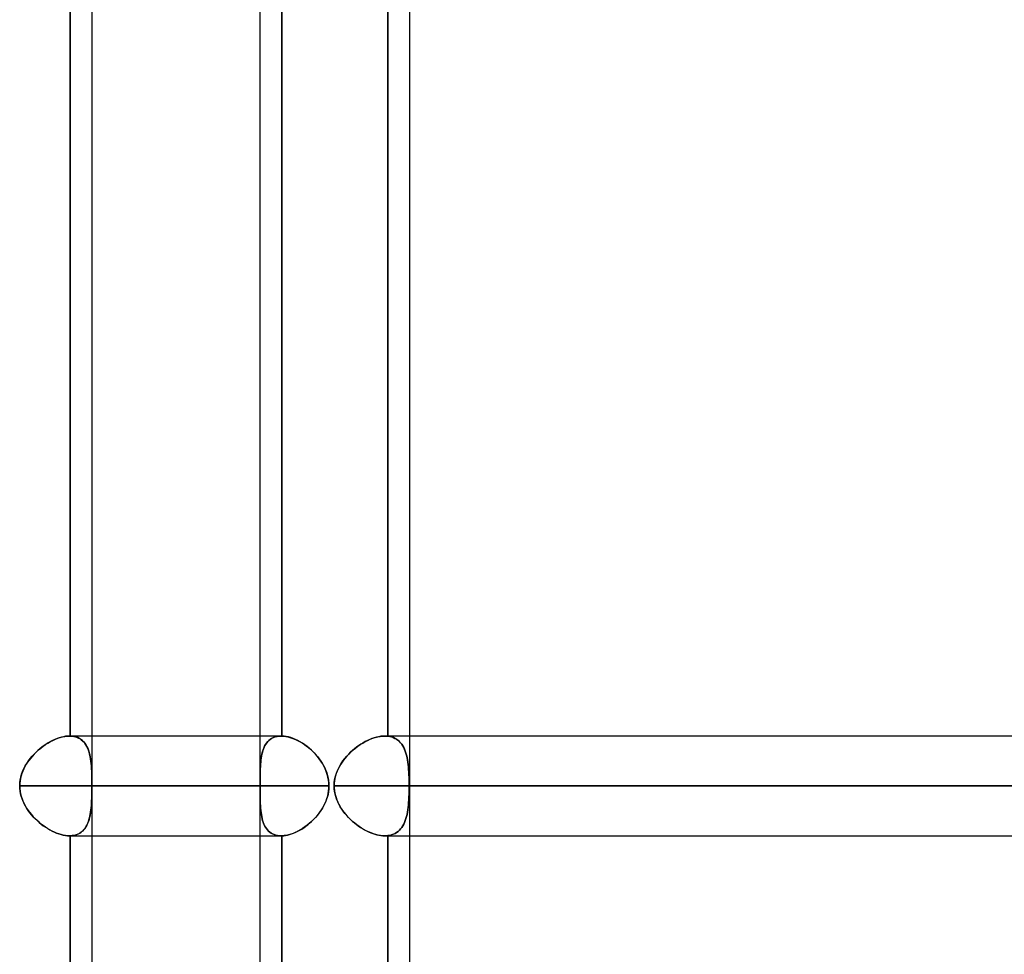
# Model space of a CAD drawing. Header units: millimetres. Extents: x -156 to 156, y -132 to 52.
# Tile 75 of 79: x 76 to 86, y -27 to -17. Entities that reach past the tile are written whole.
import ezdxf

# ---------------------------------------------------------------- set-up
doc = ezdxf.new("R2010")
doc.units = ezdxf.units.MM
doc.layers.add('MAIN-1', color=7, linetype='Continuous')

msp = doc.modelspace()

# ---------------------------------------------------------------- linework, layer by layer
at = {"layer": 'MAIN-1'}
for p, q in [((78.6227, -37.5501), (78.6227, 0)), ((76.9408, -37.65), (76.9408, -0.9051)), ((80.1227, -37.65), (80.1227, -0.9051)), ((76.9408, -37.65), (76.9408, -1.125)), ((80.1227, -37.65), (80.1227, -1.375)), ((76.7211, -12.5499), (76.7211, -24.3501)), ((76.7211, -24.3501), (76.7211, -12.5499)), ((78.6227, -24.35), (78.6227, -12.55)), ((78.8424, -12.5499), (78.8424, -24.3501)), ((78.8424, -24.3501), (78.8424, -12.5499)), ((79.9031, -24.3517), (79.9031, -12.5483)), ((79.9031, -12.5483), (79.9031, -24.3517)), ((76.6106, -24.3678), (76.5888, -24.3755)), ((76.5964, -24.3726), (76.6208, -24.3646)), ((76.632, -24.3615), (76.6106, -24.3678)), ((76.6208, -24.3646), (76.645, -24.3583)), ((76.6531, -24.3565), (76.632, -24.3615)), ((76.645, -24.3583), (76.6685, -24.3537)), ((76.6738, -24.3529), (76.6531, -24.3565)), ((76.6685, -24.3537), (76.6915, -24.3509)), ((76.6941, -24.3507), (76.6738, -24.3529)), ((76.6915, -24.3509), (76.7138, -24.35)), ((76.7138, -24.35), (76.6941, -24.3507)), ((76.7138, -24.35), (76.7149, -24.35)), ((76.7149, -24.35), (76.7138, -24.35)), ((78.8352, -24.35), (76.7138, -24.35)), ((76.9408, -24.35), (76.7138, -24.35)), ((76.7149, -24.35), (76.7159, -24.35)), ((76.7159, -24.35), (76.7149, -24.35)), ((76.7159, -24.35), (76.7169, -24.35)), ((76.7169, -24.35), (76.7159, -24.35)), ((76.7169, -24.35), (76.718, -24.35)), ((76.718, -24.35), (76.7169, -24.35)), ((76.718, -24.35), (76.719, -24.3501)), ((76.719, -24.3501), (76.718, -24.35)), ((76.719, -24.3501), (76.7201, -24.3501)), ((76.7201, -24.3501), (76.719, -24.3501)), ((76.7201, -24.3501), (76.7211, -24.3501)), ((76.7211, -24.3501), (76.7201, -24.3501)), ((76.7416, -24.3516), (76.7211, -24.3501)), ((76.7211, -24.3501), (76.7394, -24.3513)), ((76.7394, -24.3513), (76.757, -24.354)), ((76.7611, -24.3548), (76.7416, -24.3516)), ((76.757, -24.354), (76.7737, -24.358)), ((76.7796, -24.3597), (76.7611, -24.3548)), ((76.7737, -24.358), (76.7897, -24.3633)), ((76.7971, -24.3664), (76.7796, -24.3597)), ((76.7897, -24.3633), (76.8047, -24.37)), ((76.8134, -24.3746), (76.7971, -24.3664)), ((76.8047, -24.37), (76.819, -24.378)), ((78.8352, -24.35), (76.9408, -24.35)), ((78.6227, -25.35), (78.6227, -24.35)), ((78.7512, -24.3678), (78.7371, -24.3755)), ((78.7419, -24.3726), (78.7583, -24.3646)), ((78.7663, -24.3615), (78.7512, -24.3678)), ((78.7583, -24.3646), (78.7759, -24.3583)), ((78.7822, -24.3565), (78.7663, -24.3615)), ((78.7759, -24.3583), (78.7946, -24.3537)), ((78.799, -24.3529), (78.7822, -24.3565)), ((78.7946, -24.3537), (78.8144, -24.3509)), ((78.8167, -24.3507), (78.799, -24.3529)), ((78.8144, -24.3509), (78.8352, -24.35)), ((78.8352, -24.35), (78.8167, -24.3507)), ((78.8352, -24.35), (78.8362, -24.35)), ((78.8362, -24.35), (78.8352, -24.35)), ((78.8362, -24.35), (78.8373, -24.35)), ((78.8373, -24.35), (78.8362, -24.35)), ((78.8373, -24.35), (78.8383, -24.35)), ((78.8383, -24.35), (78.8373, -24.35)), ((78.8383, -24.35), (78.8393, -24.35)), ((78.8393, -24.35), (78.8383, -24.35)), ((78.8393, -24.35), (78.8403, -24.3501)), ((78.8403, -24.3501), (78.8393, -24.35)), ((78.8403, -24.3501), (78.8414, -24.3501)), ((78.8414, -24.3501), (78.8403, -24.3501)), ((78.8414, -24.3501), (78.8424, -24.3501)), ((78.8424, -24.3501), (78.8414, -24.3501)), ((78.8637, -24.3516), (78.8424, -24.3501)), ((78.8424, -24.3501), (78.8614, -24.3513)), ((78.8614, -24.3513), (78.8809, -24.354)), ((78.8857, -24.3548), (78.8637, -24.3516)), ((78.8809, -24.354), (78.9009, -24.358)), ((78.9082, -24.3597), (78.8857, -24.3548)), ((78.9009, -24.358), (78.9213, -24.3633)), ((78.9313, -24.3664), (78.9082, -24.3597)), ((78.9213, -24.3633), (78.942, -24.37)), ((78.9546, -24.3746), (78.9313, -24.3664)), ((78.942, -24.37), (78.963, -24.378)), ((79.7668, -24.3678), (79.7444, -24.3755)), ((79.7522, -24.3726), (79.7773, -24.3646)), ((79.7888, -24.3615), (79.7668, -24.3678)), ((79.7773, -24.3646), (79.8022, -24.3583)), ((79.8106, -24.3565), (79.7888, -24.3615)), ((79.8022, -24.3583), (79.8265, -24.3537)), ((79.832, -24.3529), (79.8106, -24.3565)), ((79.8265, -24.3537), (79.8503, -24.3509)), ((79.8529, -24.3507), (79.832, -24.3529)), ((79.8503, -24.3509), (79.8734, -24.35)), ((79.8734, -24.35), (79.8529, -24.3507)), ((79.8777, -24.35), (79.8734, -24.35)), ((79.8734, -24.35), (79.8777, -24.35)), ((109.8759, -24.35), (79.8734, -24.35)), ((80.1227, -24.35), (79.8734, -24.35)), ((79.882, -24.3501), (79.8777, -24.35)), ((79.8777, -24.35), (79.882, -24.3501)), ((79.8863, -24.3503), (79.882, -24.3501)), ((79.882, -24.3501), (79.8863, -24.3503)), ((79.8906, -24.3505), (79.8863, -24.3503)), ((79.8863, -24.3503), (79.8906, -24.3505)), ((79.8948, -24.3509), (79.8906, -24.3505)), ((79.8906, -24.3505), (79.8948, -24.3509)), ((79.8989, -24.3512), (79.8948, -24.3509)), ((79.8948, -24.3509), (79.8989, -24.3512)), ((79.9031, -24.3517), (79.8989, -24.3512)), ((79.8989, -24.3512), (79.9031, -24.3517)), ((79.9031, -24.3517), (79.9225, -24.3548)), ((79.9227, -24.3548), (79.9031, -24.3517)), ((79.9225, -24.3548), (79.941, -24.3594)), ((79.9413, -24.3595), (79.9227, -24.3548)), ((79.941, -24.3594), (79.9586, -24.3656)), ((79.9591, -24.3658), (79.9413, -24.3595)), ((79.9586, -24.3656), (79.9752, -24.3733)), ((79.9758, -24.3736), (79.9591, -24.3658)), ((110, -24.35), (80.1227, -24.35)), ((76.4375, -24.4617), (76.4171, -24.478)), ((76.4267, -24.4701), (76.45, -24.4523)), ((76.4584, -24.4463), (76.4375, -24.4617)), ((76.45, -24.4523), (76.4738, -24.4356)), ((76.4797, -24.4318), (76.4584, -24.4463)), ((76.4738, -24.4356), (76.498, -24.4202)), ((76.5013, -24.4183), (76.4797, -24.4318)), ((76.498, -24.4202), (76.5225, -24.4062)), ((76.523, -24.4059), (76.5013, -24.4183)), ((76.5225, -24.4062), (76.5471, -24.3935)), ((76.5449, -24.3946), (76.523, -24.4059)), ((76.5669, -24.3844), (76.5449, -24.3946)), ((76.5471, -24.3935), (76.5718, -24.3823)), ((76.5888, -24.3755), (76.5669, -24.3844)), ((76.5718, -24.3823), (76.5964, -24.3726)), ((76.8285, -24.3844), (76.8134, -24.3746)), ((76.819, -24.378), (76.8322, -24.3872)), ((76.8425, -24.3958), (76.8285, -24.3844)), ((76.8322, -24.3872), (76.8446, -24.3977)), ((76.8553, -24.4085), (76.8425, -24.3958)), ((76.8446, -24.3977), (76.8559, -24.4093)), ((76.867, -24.4227), (76.8553, -24.4085)), ((76.8559, -24.4093), (76.8664, -24.4219)), ((76.8664, -24.4219), (76.876, -24.4357)), ((76.8775, -24.4381), (76.867, -24.4227)), ((76.876, -24.4357), (76.8848, -24.4505)), ((76.887, -24.4548), (76.8775, -24.4381)), ((76.8848, -24.4505), (76.8926, -24.4663)), ((76.8955, -24.4727), (76.887, -24.4548)), ((76.8926, -24.4663), (76.8997, -24.483)), ((78.6645, -24.4617), (78.6577, -24.478)), ((78.6609, -24.4701), (78.669, -24.4523)), ((78.6721, -24.4463), (78.6645, -24.4617)), ((78.669, -24.4523), (78.6782, -24.4356)), ((78.6806, -24.4318), (78.6721, -24.4463)), ((78.6782, -24.4356), (78.6886, -24.4202)), ((78.6901, -24.4183), (78.6806, -24.4318)), ((78.6886, -24.4202), (78.7001, -24.4062)), ((78.7004, -24.4059), (78.6901, -24.4183)), ((78.7001, -24.4062), (78.7128, -24.3935)), ((78.7116, -24.3946), (78.7004, -24.4059)), ((78.7239, -24.3844), (78.7116, -24.3946)), ((78.7128, -24.3935), (78.7267, -24.3823)), ((78.7371, -24.3755), (78.7239, -24.3844)), ((78.7267, -24.3823), (78.7419, -24.3726)), ((78.978, -24.3844), (78.9546, -24.3746)), ((78.963, -24.378), (78.9842, -24.3872)), ((79.0016, -24.3958), (78.978, -24.3844)), ((78.9842, -24.3872), (79.0053, -24.3977)), ((79.0251, -24.4085), (79.0016, -24.3958)), ((79.0053, -24.3977), (79.0263, -24.4093)), ((79.0484, -24.4227), (79.0251, -24.4085)), ((79.0263, -24.4093), (79.0472, -24.4219)), ((79.0472, -24.4219), (79.0679, -24.4357)), ((79.0714, -24.4381), (79.0484, -24.4227)), ((79.0679, -24.4357), (79.0884, -24.4505)), ((79.094, -24.4548), (79.0714, -24.4381)), ((79.0884, -24.4505), (79.1085, -24.4663)), ((79.1161, -24.4727), (79.094, -24.4548)), ((79.1085, -24.4663), (79.1281, -24.483)), ((79.5903, -24.4617), (79.5696, -24.478)), ((79.5794, -24.4701), (79.603, -24.4523)), ((79.6115, -24.4463), (79.5903, -24.4617)), ((79.603, -24.4523), (79.6272, -24.4356)), ((79.6332, -24.4318), (79.6115, -24.4463)), ((79.6272, -24.4356), (79.6518, -24.4202)), ((79.6551, -24.4183), (79.6332, -24.4318)), ((79.6518, -24.4202), (79.6767, -24.4062)), ((79.6773, -24.4059), (79.6551, -24.4183)), ((79.6767, -24.4062), (79.7018, -24.3935)), ((79.6996, -24.3946), (79.6773, -24.4059)), ((79.722, -24.3844), (79.6996, -24.3946)), ((79.7018, -24.3935), (79.727, -24.3823)), ((79.7444, -24.3755), (79.722, -24.3844)), ((79.727, -24.3823), (79.7522, -24.3726)), ((79.9752, -24.3733), (79.9909, -24.3825)), ((79.9914, -24.3828), (79.9758, -24.3736)), ((79.9909, -24.3825), (80.0054, -24.393)), ((80.006, -24.3935), (79.9914, -24.3828)), ((80.0054, -24.393), (80.0189, -24.4049)), ((80.0194, -24.4055), (80.006, -24.3935)), ((80.0189, -24.4049), (80.0313, -24.4181)), ((80.0318, -24.4187), (80.0194, -24.4055)), ((80.0313, -24.4181), (80.0427, -24.4325)), ((80.0432, -24.4332), (80.0318, -24.4187)), ((80.0427, -24.4325), (80.0531, -24.4481)), ((80.0535, -24.4489), (80.0432, -24.4332)), ((80.0531, -24.4481), (80.0625, -24.4648)), ((80.0629, -24.4656), (80.0535, -24.4489)), ((80.0625, -24.4648), (80.0709, -24.4826)), ((80.0713, -24.4835), (80.0629, -24.4656)), ((76.3211, -24.5755), (76.3405, -24.5524)), ((76.3419, -24.5507), (76.3251, -24.5705)), ((76.3405, -24.5524), (76.3608, -24.5302)), ((76.3596, -24.5315), (76.3419, -24.5507)), ((76.378, -24.513), (76.3596, -24.5315)), ((76.3608, -24.5302), (76.382, -24.5092)), ((76.3972, -24.4951), (76.378, -24.513)), ((76.382, -24.5092), (76.404, -24.4891)), ((76.4171, -24.478), (76.3972, -24.4951)), ((76.404, -24.4891), (76.4267, -24.4701)), ((76.903, -24.4916), (76.8955, -24.4727)), ((76.8997, -24.483), (76.906, -24.5006)), ((76.9095, -24.5117), (76.903, -24.4916)), ((76.906, -24.5006), (76.9116, -24.5191)), ((76.9152, -24.5328), (76.9095, -24.5117)), ((76.9116, -24.5191), (76.9165, -24.5384)), ((76.92, -24.5549), (76.9152, -24.5328)), ((76.9165, -24.5384), (76.9207, -24.5586)), ((76.9241, -24.578), (76.92, -24.5549)), ((76.9207, -24.5586), (76.9244, -24.5795)), ((78.6342, -24.5755), (78.6378, -24.5524)), ((78.6381, -24.5507), (78.6349, -24.5705)), ((78.6378, -24.5524), (78.6423, -24.5302)), ((78.642, -24.5315), (78.6381, -24.5507)), ((78.6465, -24.513), (78.642, -24.5315)), ((78.6423, -24.5302), (78.6475, -24.5092)), ((78.6517, -24.4951), (78.6465, -24.513)), ((78.6475, -24.5092), (78.6537, -24.4891)), ((78.6577, -24.478), (78.6517, -24.4951)), ((78.6537, -24.4891), (78.6609, -24.4701)), ((79.1377, -24.4916), (79.1161, -24.4727)), ((79.1281, -24.483), (79.1472, -24.5006)), ((79.1585, -24.5117), (79.1377, -24.4916)), ((79.1472, -24.5006), (79.1658, -24.5191)), ((79.1785, -24.5328), (79.1585, -24.5117)), ((79.1658, -24.5191), (79.1836, -24.5384)), ((79.1977, -24.5549), (79.1785, -24.5328)), ((79.1836, -24.5384), (79.2007, -24.5586)), ((79.2159, -24.578), (79.1977, -24.5549)), ((79.2007, -24.5586), (79.2169, -24.5795)), ((79.4727, -24.5755), (79.4923, -24.5524)), ((79.4937, -24.5507), (79.4768, -24.5705)), ((79.4923, -24.5524), (79.5128, -24.5302)), ((79.5115, -24.5315), (79.4937, -24.5507)), ((79.5302, -24.513), (79.5115, -24.5315)), ((79.5128, -24.5302), (79.5342, -24.5092)), ((79.5495, -24.4951), (79.5302, -24.513)), ((79.5342, -24.5092), (79.5564, -24.4891)), ((79.5696, -24.478), (79.5495, -24.4951)), ((79.5564, -24.4891), (79.5794, -24.4701)), ((80.0709, -24.4826), (80.0785, -24.5015)), ((80.0788, -24.5023), (80.0713, -24.4835)), ((80.0785, -24.5015), (80.0852, -24.5213)), ((80.0855, -24.5221), (80.0788, -24.5023)), ((80.0852, -24.5213), (80.0911, -24.5421)), ((80.0913, -24.5429), (80.0855, -24.5221)), ((80.0911, -24.5421), (80.0962, -24.5637)), ((80.0964, -24.5646), (80.0913, -24.5429)), ((80.0962, -24.5637), (80.1006, -24.5863)), ((80.1008, -24.5871), (80.0964, -24.5646)), ((76.2676, -24.6552), (76.2559, -24.6779)), ((76.2564, -24.677), (76.2703, -24.6503)), ((76.2805, -24.633), (76.2676, -24.6552)), ((76.2703, -24.6503), (76.2859, -24.6245)), ((76.2944, -24.6116), (76.2805, -24.633)), ((76.2859, -24.6245), (76.3028, -24.5995)), ((76.3093, -24.5907), (76.2944, -24.6116)), ((76.3028, -24.5995), (76.3211, -24.5755)), ((76.3251, -24.5705), (76.3093, -24.5907)), ((76.9276, -24.602), (76.9241, -24.578)), ((76.9244, -24.5795), (76.9275, -24.6011)), ((76.9275, -24.6011), (76.9301, -24.6234)), ((76.9304, -24.6269), (76.9276, -24.602)), ((76.9301, -24.6234), (76.9322, -24.6465)), ((76.9327, -24.6526), (76.9304, -24.6269)), ((76.9322, -24.6465), (76.934, -24.6702)), ((76.9345, -24.6791), (76.9327, -24.6526)), ((78.6256, -24.677), (78.627, -24.6503)), ((78.6267, -24.6552), (78.6256, -24.6779)), ((78.6281, -24.633), (78.6267, -24.6552)), ((78.627, -24.6503), (78.6288, -24.6245)), ((78.6299, -24.6116), (78.6281, -24.633)), ((78.6288, -24.6245), (78.6312, -24.5995)), ((78.6322, -24.5907), (78.6299, -24.6116)), ((78.6312, -24.5995), (78.6342, -24.5755)), ((78.6349, -24.5705), (78.6322, -24.5907)), ((79.2329, -24.602), (79.2159, -24.578)), ((79.2169, -24.5795), (79.2323, -24.6011)), ((79.2323, -24.6011), (79.2466, -24.6234)), ((79.2487, -24.6269), (79.2329, -24.602)), ((79.2466, -24.6234), (79.2598, -24.6465)), ((79.2631, -24.6526), (79.2487, -24.6269)), ((79.2598, -24.6465), (79.2719, -24.6702)), ((79.276, -24.6791), (79.2631, -24.6526)), ((79.419, -24.6552), (79.4072, -24.6779)), ((79.4077, -24.677), (79.4217, -24.6503)), ((79.432, -24.633), (79.419, -24.6552)), ((79.4217, -24.6503), (79.4373, -24.6245)), ((79.4459, -24.6116), (79.432, -24.633)), ((79.4373, -24.6245), (79.4544, -24.5995)), ((79.4609, -24.5907), (79.4459, -24.6116)), ((79.4544, -24.5995), (79.4727, -24.5755)), ((79.4768, -24.5705), (79.4609, -24.5907)), ((80.1006, -24.5863), (80.1044, -24.6097)), ((80.1045, -24.6105), (80.1008, -24.5871)), ((80.1044, -24.6097), (80.1076, -24.6339)), ((80.1077, -24.6347), (80.1045, -24.6105)), ((80.1076, -24.6339), (80.1102, -24.6588)), ((80.1102, -24.6597), (80.1077, -24.6347)), ((80.1102, -24.6588), (80.1123, -24.6846)), ((80.1124, -24.6853), (80.1102, -24.6597)), ((76.2195, -24.7903), (76.2256, -24.761)), ((76.2286, -24.7497), (76.2225, -24.7745)), ((76.2256, -24.761), (76.2338, -24.7324)), ((76.2362, -24.7252), (76.2286, -24.7497)), ((76.2338, -24.7324), (76.2441, -24.7043)), ((76.2454, -24.7013), (76.2362, -24.7252)), ((76.2441, -24.7043), (76.2564, -24.677)), ((76.2559, -24.6779), (76.2454, -24.7013)), ((76.934, -24.6702), (76.9353, -24.6946)), ((76.9359, -24.7063), (76.9345, -24.6791)), ((76.9353, -24.6946), (76.9364, -24.7195)), ((76.9369, -24.7341), (76.9359, -24.7063)), ((76.9364, -24.7195), (76.9372, -24.7451)), ((76.9376, -24.7625), (76.9369, -24.7341)), ((76.9372, -24.7451), (76.9378, -24.7711)), ((76.9381, -24.7914), (76.9376, -24.7625)), ((78.6233, -24.7903), (78.6235, -24.761)), ((78.6237, -24.7497), (78.6234, -24.7745)), ((78.6235, -24.761), (78.6239, -24.7324)), ((78.6241, -24.7252), (78.6237, -24.7497)), ((78.6239, -24.7324), (78.6246, -24.7043)), ((78.6247, -24.7013), (78.6241, -24.7252)), ((78.6246, -24.7043), (78.6256, -24.677)), ((78.6256, -24.6779), (78.6247, -24.7013)), ((79.2719, -24.6702), (79.2826, -24.6946)), ((79.2872, -24.7063), (79.276, -24.6791)), ((79.2826, -24.6946), (79.292, -24.7195)), ((79.2966, -24.7341), (79.2872, -24.7063)), ((79.292, -24.7195), (79.2998, -24.7451)), ((79.3041, -24.7625), (79.2966, -24.7341)), ((79.2998, -24.7451), (79.306, -24.7711)), ((79.3096, -24.7914), (79.3041, -24.7625)), ((79.3708, -24.7903), (79.3769, -24.761)), ((79.3799, -24.7497), (79.3738, -24.7745)), ((79.3769, -24.761), (79.3852, -24.7324)), ((79.3876, -24.7252), (79.3799, -24.7497)), ((79.3852, -24.7324), (79.3955, -24.7043)), ((79.3967, -24.7013), (79.3876, -24.7252)), ((79.3955, -24.7043), (79.4077, -24.677)), ((79.4072, -24.6779), (79.3967, -24.7013)), ((80.1123, -24.6846), (80.114, -24.711)), ((80.114, -24.7116), (80.1124, -24.6853)), ((80.114, -24.711), (80.1153, -24.738)), ((80.1153, -24.7384), (80.114, -24.7116)), ((80.1153, -24.738), (80.1163, -24.7657)), ((80.1163, -24.7658), (80.1153, -24.7384)), ((80.1163, -24.7657), (80.1169, -24.7937)), ((80.1169, -24.7936), (80.1163, -24.7658)), ((76.2145, -24.85), (76.2158, -24.8201)), ((76.2154, -24.8247), (76.2145, -24.85)), ((76.2145, -24.85), (76.2155, -24.8762)), ((78.6231, -24.85), (76.2145, -24.85)), ((76.2145, -24.85), (78.6231, -24.85)), ((76.2155, -24.8764), (76.2145, -24.85)), ((76.2181, -24.7996), (76.2154, -24.8247)), ((76.2158, -24.8201), (76.2195, -24.7903)), ((76.2225, -24.7745), (76.2181, -24.7996)), ((76.9378, -24.7711), (76.9382, -24.7973)), ((76.9384, -24.8207), (76.9381, -24.7914)), ((76.9382, -24.7973), (76.9384, -24.8236)), ((76.9385, -24.85), (76.9384, -24.8207)), ((76.9384, -24.8236), (76.9385, -24.85)), ((76.9384, -24.8755), (76.9385, -24.85)), ((76.9385, -24.85), (76.9384, -24.879)), ((79.3141, -24.85), (76.9385, -24.85)), ((76.9408, -24.85), (79.3141, -24.85)), ((78.6232, -24.7996), (78.6231, -24.8247)), ((78.6231, -24.85), (78.6232, -24.8201)), ((78.6231, -24.8247), (78.6231, -24.85)), ((78.6231, -24.8764), (78.6231, -24.85)), ((78.6231, -24.85), (78.6231, -24.8762)), ((78.6234, -24.7745), (78.6232, -24.7996)), ((78.6232, -24.8201), (78.6233, -24.7903)), ((79.306, -24.7711), (79.3105, -24.7973)), ((79.313, -24.8207), (79.3096, -24.7914)), ((79.3105, -24.7973), (79.3132, -24.8236)), ((79.3141, -24.85), (79.313, -24.8207)), ((79.3141, -24.85), (79.313, -24.879)), ((79.3132, -24.8236), (79.3141, -24.85)), ((79.3132, -24.8755), (79.3141, -24.85)), ((79.3658, -24.85), (79.3671, -24.8201)), ((79.3667, -24.8247), (79.3658, -24.85)), ((79.3658, -24.85), (79.3666, -24.8738)), ((109.5, -24.85), (79.3658, -24.85)), ((79.3658, -24.85), (109.5, -24.85)), ((79.3669, -24.8773), (79.3658, -24.85)), ((79.3694, -24.7996), (79.3667, -24.8247)), ((79.3671, -24.8201), (79.3708, -24.7903)), ((79.3738, -24.7745), (79.3694, -24.7996)), ((80.1173, -24.8218), (80.1169, -24.7936)), ((80.1169, -24.7937), (80.1173, -24.8218)), ((80.1173, -24.8218), (80.1174, -24.85)), ((80.1174, -24.85), (80.1173, -24.8218)), ((80.1173, -24.8781), (80.1174, -24.85)), ((80.1174, -24.85), (80.1173, -24.8779)), ((110.5, -24.85), (80.1174, -24.85)), ((80.1227, -24.85), (110.5, -24.85)), ((76.2155, -24.8762), (76.2184, -24.9024)), ((76.2184, -24.9025), (76.2155, -24.8764)), ((76.2184, -24.9024), (76.2231, -24.9284)), ((76.2231, -24.9285), (76.2184, -24.9025)), ((76.2231, -24.9284), (76.2296, -24.9539)), ((76.2297, -24.9542), (76.2231, -24.9285)), ((76.2296, -24.9539), (76.2377, -24.9788)), ((76.2379, -24.9796), (76.2297, -24.9542)), ((76.9366, -24.9756), (76.9373, -24.9509)), ((76.9376, -24.9369), (76.9369, -24.9653)), ((76.9373, -24.9509), (76.9378, -24.9259)), ((76.9381, -24.908), (76.9376, -24.9369)), ((76.9378, -24.9259), (76.9382, -24.9008)), ((76.9384, -24.879), (76.9381, -24.908)), ((76.9382, -24.9008), (76.9384, -24.8755)), ((78.6231, -24.8762), (78.6232, -24.9024)), ((78.6232, -24.9025), (78.6231, -24.8764)), ((78.6232, -24.9024), (78.6234, -24.9284)), ((78.6234, -24.9285), (78.6232, -24.9025)), ((78.6234, -24.9284), (78.6237, -24.9539)), ((78.6237, -24.9542), (78.6234, -24.9285)), ((78.6237, -24.9539), (78.6242, -24.9788)), ((78.6242, -24.9796), (78.6237, -24.9542)), ((79.2936, -24.9756), (79.3009, -24.9509)), ((79.3043, -24.9369), (79.2968, -24.9653)), ((79.3009, -24.9509), (79.3066, -24.9259)), ((79.3097, -24.908), (79.3043, -24.9369)), ((79.3066, -24.9259), (79.3107, -24.9008)), ((79.313, -24.879), (79.3097, -24.908)), ((79.3107, -24.9008), (79.3132, -24.8755)), ((79.3666, -24.8738), (79.369, -24.8976)), ((79.37, -24.9043), (79.3669, -24.8773)), ((79.369, -24.8976), (79.3729, -24.9213)), ((79.375, -24.9311), (79.37, -24.9043)), ((79.3729, -24.9213), (79.3783, -24.9446)), ((79.382, -24.9577), (79.375, -24.9311)), ((79.3783, -24.9446), (79.3851, -24.9675)), ((79.3908, -24.9838), (79.382, -24.9577)), ((80.114, -24.9882), (80.1153, -24.9612)), ((80.1153, -24.961), (80.1141, -24.9879)), ((80.1153, -24.9612), (80.1163, -24.9337)), ((80.1163, -24.9337), (80.1153, -24.961)), ((80.1169, -24.9058), (80.1163, -24.9337)), ((80.1163, -24.9337), (80.1169, -24.906)), ((80.1173, -24.8779), (80.1169, -24.9058)), ((80.1169, -24.906), (80.1173, -24.8781)), ((76.2377, -24.9788), (76.2473, -25.0033)), ((76.2478, -25.0043), (76.2379, -24.9796)), ((76.2473, -25.0033), (76.2584, -25.0272)), ((76.259, -25.0285), (76.2478, -25.0043)), ((76.2584, -25.0272), (76.2707, -25.0504)), ((76.2716, -25.052), (76.259, -25.0285)), ((76.2707, -25.0504), (76.2843, -25.0731)), ((76.2854, -25.0748), (76.2716, -25.052)), ((76.9328, -25.0467), (76.9305, -25.0724)), ((76.9308, -25.0691), (76.9328, -25.0466)), ((76.9345, -25.0203), (76.9328, -25.0467)), ((76.9328, -25.0466), (76.9343, -25.0235)), ((76.9343, -25.0235), (76.9356, -24.9998)), ((76.9359, -24.9931), (76.9345, -25.0203)), ((76.9356, -24.9998), (76.9366, -24.9756)), ((76.9369, -24.9653), (76.9359, -24.9931)), ((78.6242, -24.9788), (78.6249, -25.0033)), ((78.6249, -25.0043), (78.6242, -24.9796)), ((78.6249, -25.0033), (78.6258, -25.0272)), ((78.6259, -25.0285), (78.6249, -25.0043)), ((78.6258, -25.0272), (78.627, -25.0504)), ((78.6271, -25.052), (78.6259, -25.0285)), ((78.627, -25.0504), (78.6286, -25.0731)), ((78.6287, -25.0748), (78.6271, -25.052)), ((79.2634, -25.0467), (79.2491, -25.0724)), ((79.251, -25.0691), (79.2635, -25.0466)), ((79.2763, -25.0203), (79.2634, -25.0467)), ((79.2635, -25.0466), (79.2748, -25.0235)), ((79.2748, -25.0235), (79.2849, -24.9998)), ((79.2874, -24.9931), (79.2763, -25.0203)), ((79.2849, -24.9998), (79.2936, -24.9756)), ((79.2968, -24.9653), (79.2874, -24.9931)), ((79.3851, -24.9675), (79.3932, -24.99)), ((79.4013, -25.0093), (79.3908, -24.9838)), ((79.3932, -24.99), (79.4025, -25.012)), ((79.4133, -25.0342), (79.4013, -25.0093)), ((79.4025, -25.012), (79.413, -25.0335)), ((79.413, -25.0335), (79.4245, -25.0546)), ((79.4267, -25.0583), (79.4133, -25.0342)), ((79.4245, -25.0546), (79.4371, -25.0751)), ((79.4414, -25.0817), (79.4267, -25.0583)), ((80.1076, -25.0654), (80.1102, -25.0404)), ((80.1103, -25.0397), (80.1077, -25.0646)), ((80.1102, -25.0404), (80.1124, -25.0146)), ((80.1124, -25.0141), (80.1103, -25.0397)), ((80.1141, -24.9879), (80.1124, -25.0141)), ((80.1124, -25.0146), (80.114, -24.9882)), ((76.2843, -25.0731), (76.2992, -25.0953)), ((76.3003, -25.0969), (76.2854, -25.0748)), ((76.2992, -25.0953), (76.3151, -25.1169)), ((76.3161, -25.1182), (76.3003, -25.0969)), ((76.3151, -25.1169), (76.3321, -25.138)), ((76.3329, -25.1389), (76.3161, -25.1182)), ((76.3321, -25.138), (76.3501, -25.1583)), ((76.3506, -25.1589), (76.3329, -25.1389)), ((76.3501, -25.1583), (76.3689, -25.178)), ((76.3692, -25.1783), (76.3506, -25.1589)), ((76.9141, -25.1715), (76.9185, -25.1524)), ((76.9202, -25.1444), (76.9153, -25.1666)), ((76.9185, -25.1524), (76.9224, -25.1327)), ((76.9243, -25.1213), (76.9202, -25.1444)), ((76.9224, -25.1327), (76.9257, -25.1122)), ((76.9277, -25.0973), (76.9243, -25.1213)), ((76.9257, -25.1122), (76.9285, -25.091)), ((76.9305, -25.0724), (76.9277, -25.0973)), ((76.9285, -25.091), (76.9308, -25.0691)), ((78.6286, -25.0731), (78.6306, -25.0953)), ((78.6308, -25.0969), (78.6287, -25.0748)), ((78.6306, -25.0953), (78.6331, -25.1169)), ((78.6333, -25.1182), (78.6308, -25.0969)), ((78.6331, -25.1169), (78.6362, -25.138)), ((78.6363, -25.1389), (78.6333, -25.1182)), ((78.6362, -25.138), (78.6399, -25.1583)), ((78.64, -25.1589), (78.6363, -25.1389)), ((78.6399, -25.1583), (78.6442, -25.178)), ((78.6443, -25.1783), (78.64, -25.1589)), ((79.1746, -25.1715), (79.1915, -25.1524)), ((79.1983, -25.1444), (79.1791, -25.1666)), ((79.1915, -25.1524), (79.2077, -25.1327)), ((79.2164, -25.1213), (79.1983, -25.1444)), ((79.2077, -25.1327), (79.223, -25.1122)), ((79.2334, -25.0973), (79.2164, -25.1213)), ((79.223, -25.1122), (79.2375, -25.091)), ((79.2491, -25.0724), (79.2334, -25.0973)), ((79.2375, -25.091), (79.251, -25.0691)), ((79.4371, -25.0751), (79.4507, -25.0953)), ((79.4572, -25.1043), (79.4414, -25.0817)), ((79.4507, -25.0953), (79.4652, -25.1149)), ((79.474, -25.126), (79.4572, -25.1043)), ((79.4652, -25.1149), (79.4806, -25.1341)), ((79.4918, -25.1471), (79.474, -25.126)), ((79.4806, -25.1341), (79.4969, -25.1528)), ((79.5107, -25.1676), (79.4918, -25.1471)), ((79.4969, -25.1528), (79.5139, -25.1709)), ((80.0854, -25.178), (80.0913, -25.1572)), ((80.0914, -25.1565), (80.0856, -25.1774)), ((80.0913, -25.1572), (80.0964, -25.1355)), ((80.0965, -25.1348), (80.0914, -25.1565)), ((80.0964, -25.1355), (80.1008, -25.113)), ((80.1009, -25.1122), (80.0965, -25.1348)), ((80.1008, -25.113), (80.1045, -25.0896)), ((80.1046, -25.0888), (80.1009, -25.1122)), ((80.1045, -25.0896), (80.1076, -25.0654)), ((80.1077, -25.0646), (80.1046, -25.0888)), ((76.3689, -25.178), (76.3886, -25.197)), ((76.3885, -25.197), (76.3692, -25.1783)), ((76.4087, -25.2149), (76.3885, -25.197)), ((76.3886, -25.197), (76.4089, -25.2151)), ((76.4294, -25.232), (76.4087, -25.2149)), ((76.4089, -25.2151), (76.4298, -25.2323)), ((76.4508, -25.2482), (76.4294, -25.232)), ((76.4298, -25.2323), (76.4512, -25.2485)), ((76.4726, -25.2635), (76.4508, -25.2482)), ((76.4512, -25.2485), (76.473, -25.2638)), ((76.873, -25.2689), (76.8818, -25.2548)), ((76.8872, -25.2448), (76.8777, -25.2616)), ((76.8818, -25.2548), (76.8897, -25.2399)), ((76.8957, -25.2269), (76.8872, -25.2448)), ((76.8897, -25.2399), (76.8969, -25.224)), ((76.9031, -25.2079), (76.8957, -25.2269)), ((76.8969, -25.224), (76.9033, -25.2073)), ((76.9097, -25.1877), (76.9031, -25.2079)), ((76.9033, -25.2073), (76.909, -25.1898)), ((76.909, -25.1898), (76.9141, -25.1715)), ((76.9153, -25.1666), (76.9097, -25.1877)), ((78.6442, -25.178), (78.6493, -25.197)), ((78.6493, -25.197), (78.6443, -25.1783)), ((78.6551, -25.2149), (78.6493, -25.197)), ((78.6493, -25.197), (78.6552, -25.2151)), ((78.6617, -25.232), (78.6551, -25.2149)), ((78.6552, -25.2151), (78.6619, -25.2323)), ((78.6693, -25.2482), (78.6617, -25.232)), ((78.6619, -25.2323), (78.6694, -25.2485)), ((78.6777, -25.2635), (78.6693, -25.2482)), ((78.6694, -25.2485), (78.6779, -25.2638)), ((79.0613, -25.2689), (79.0812, -25.2548)), ((79.0945, -25.2448), (79.0719, -25.2616)), ((79.0812, -25.2548), (79.1008, -25.2399)), ((79.1166, -25.2269), (79.0945, -25.2448)), ((79.1008, -25.2399), (79.12, -25.224)), ((79.1382, -25.2079), (79.1166, -25.2269)), ((79.12, -25.224), (79.1388, -25.2073)), ((79.159, -25.1877), (79.1382, -25.2079)), ((79.1388, -25.2073), (79.157, -25.1898)), ((79.157, -25.1898), (79.1746, -25.1715)), ((79.1791, -25.1666), (79.159, -25.1877)), ((79.5304, -25.1873), (79.5107, -25.1676)), ((79.5139, -25.1709), (79.5316, -25.1884)), ((79.5511, -25.2062), (79.5304, -25.1873)), ((79.5316, -25.1884), (79.55, -25.2053)), ((79.55, -25.2053), (79.5689, -25.2214)), ((79.5725, -25.2243), (79.5511, -25.2062)), ((79.5689, -25.2214), (79.5883, -25.2368)), ((79.5946, -25.2415), (79.5725, -25.2243)), ((79.5883, -25.2368), (79.6081, -25.2514)), ((79.6173, -25.2577), (79.5946, -25.2415)), ((79.6081, -25.2514), (79.6283, -25.2651)), ((79.6405, -25.2729), (79.6173, -25.2577)), ((80.043, -25.2671), (80.0534, -25.2514)), ((80.0537, -25.2508), (80.0434, -25.2665)), ((80.0534, -25.2514), (80.0628, -25.2346)), ((80.0631, -25.234), (80.0537, -25.2508)), ((80.0628, -25.2346), (80.0712, -25.2167)), ((80.0715, -25.2161), (80.0631, -25.234)), ((80.0712, -25.2167), (80.0787, -25.1978)), ((80.079, -25.1972), (80.0715, -25.2161)), ((80.0787, -25.1978), (80.0854, -25.178)), ((80.0856, -25.1774), (80.079, -25.1972)), ((76.4948, -25.2778), (76.4726, -25.2635)), ((76.473, -25.2638), (76.4951, -25.278)), ((76.5172, -25.2909), (76.4948, -25.2778)), ((76.4951, -25.278), (76.5174, -25.291)), ((76.5397, -25.3029), (76.5172, -25.2909)), ((76.5174, -25.291), (76.5399, -25.303)), ((76.5623, -25.3136), (76.5397, -25.3029)), ((76.5399, -25.303), (76.5625, -25.3137)), ((76.5849, -25.323), (76.5623, -25.3136)), ((76.5625, -25.3137), (76.585, -25.3231)), ((76.6074, -25.3312), (76.5849, -25.323)), ((76.585, -25.3231), (76.6073, -25.3312)), ((76.6073, -25.3312), (76.6294, -25.3378)), ((76.6296, -25.3379), (76.6074, -25.3312)), ((76.6294, -25.3378), (76.6511, -25.3431)), ((76.6514, -25.3432), (76.6296, -25.3379)), ((76.6511, -25.3431), (76.6725, -25.3469)), ((76.6727, -25.3469), (76.6514, -25.3432)), ((76.6725, -25.3469), (76.6934, -25.3492)), ((76.6935, -25.3492), (76.6727, -25.3469)), ((76.6934, -25.3492), (76.7137, -25.35)), ((76.7137, -25.35), (76.6935, -25.3492)), ((76.7137, -25.35), (76.7149, -25.35)), ((76.7149, -25.35), (76.7137, -25.35)), ((76.7138, -25.35), (76.9407, -25.35)), ((76.7138, -25.35), (78.8352, -25.35)), ((76.7149, -25.35), (76.7162, -25.35)), ((76.7162, -25.35), (76.7149, -25.35)), ((76.7162, -25.35), (76.7174, -25.35)), ((76.7174, -25.35), (76.7162, -25.35)), ((76.7174, -25.35), (76.7186, -25.35)), ((76.7186, -25.35), (76.7174, -25.35)), ((76.7186, -25.35), (76.7199, -25.3499)), ((76.7199, -25.3499), (76.7186, -25.35)), ((76.7199, -25.3499), (76.7211, -25.3499)), ((76.7211, -25.3499), (76.7199, -25.3499)), ((76.7417, -25.3484), (76.7211, -25.3499)), ((76.7211, -25.3499), (76.7389, -25.3487)), ((76.7211, -25.3499), (76.7211, -37.1501)), ((76.7211, -37.1501), (76.7211, -25.3499)), ((76.7389, -25.3487), (76.756, -25.3462)), ((76.7613, -25.3452), (76.7417, -25.3484)), ((76.756, -25.3462), (76.7723, -25.3425)), ((76.7798, -25.3402), (76.7613, -25.3452)), ((76.7723, -25.3425), (76.7879, -25.3374)), ((76.7972, -25.3336), (76.7798, -25.3402)), ((76.7879, -25.3374), (76.8027, -25.331)), ((76.8135, -25.3253), (76.7972, -25.3336)), ((76.8027, -25.331), (76.8166, -25.3235)), ((76.8287, -25.3155), (76.8135, -25.3253)), ((76.8166, -25.3235), (76.8296, -25.3147)), ((76.8427, -25.3041), (76.8287, -25.3155)), ((76.8296, -25.3147), (76.8418, -25.3049)), ((76.8418, -25.3049), (76.853, -25.2939)), ((76.8555, -25.2912), (76.8427, -25.3041)), ((76.853, -25.2939), (76.8634, -25.2819)), ((76.8672, -25.277), (76.8555, -25.2912)), ((76.8634, -25.2819), (76.873, -25.2689)), ((76.8777, -25.2616), (76.8672, -25.277)), ((76.9407, -25.35), (78.8352, -25.35)), ((78.6227, -37.15), (78.6227, -25.35)), ((78.6871, -25.2778), (78.6777, -25.2635)), ((78.6779, -25.2638), (78.6873, -25.278)), ((78.6975, -25.2909), (78.6871, -25.2778)), ((78.6873, -25.278), (78.6976, -25.291)), ((78.7089, -25.3029), (78.6975, -25.2909)), ((78.6976, -25.291), (78.709, -25.303)), ((78.7213, -25.3136), (78.7089, -25.3029)), ((78.709, -25.303), (78.7214, -25.3137)), ((78.7346, -25.323), (78.7213, -25.3136)), ((78.7214, -25.3137), (78.7347, -25.3231)), ((78.7491, -25.3312), (78.7346, -25.323)), ((78.7347, -25.3231), (78.7491, -25.3312)), ((78.7645, -25.3379), (78.7491, -25.3312)), ((78.7491, -25.3312), (78.7644, -25.3378)), ((78.7644, -25.3378), (78.7807, -25.3431)), ((78.7809, -25.3431), (78.7645, -25.3379)), ((78.7807, -25.3431), (78.7979, -25.3469)), ((78.7981, -25.3469), (78.7809, -25.3431)), ((78.7979, -25.3469), (78.8161, -25.3492)), ((78.8162, -25.3492), (78.7981, -25.3469)), ((78.8161, -25.3492), (78.8351, -25.35)), ((78.8351, -25.35), (78.8162, -25.3492)), ((78.8363, -25.35), (78.8351, -25.35)), ((78.8351, -25.35), (78.8363, -25.35)), ((78.8375, -25.35), (78.8363, -25.35)), ((78.8363, -25.35), (78.8375, -25.35)), ((78.8387, -25.35), (78.8375, -25.35)), ((78.8375, -25.35), (78.8388, -25.35)), ((78.84, -25.35), (78.8387, -25.35)), ((78.8388, -25.35), (78.84, -25.35)), ((78.8412, -25.3499), (78.84, -25.35)), ((78.84, -25.35), (78.8412, -25.3499)), ((78.8424, -25.3499), (78.8412, -25.3499)), ((78.8412, -25.3499), (78.8424, -25.3499)), ((78.8639, -25.3484), (78.8424, -25.3499)), ((78.8424, -25.3499), (78.8608, -25.3487)), ((78.8424, -25.3499), (78.8424, -37.1501)), ((78.8424, -37.1501), (78.8424, -25.3499)), ((78.8608, -25.3487), (78.8797, -25.3462)), ((78.8859, -25.3452), (78.8639, -25.3484)), ((78.8797, -25.3462), (78.8991, -25.3425)), ((78.9085, -25.3402), (78.8859, -25.3452)), ((78.8991, -25.3425), (78.9189, -25.3374)), ((78.9314, -25.3336), (78.9085, -25.3402)), ((78.9189, -25.3374), (78.9391, -25.331)), ((78.9547, -25.3253), (78.9314, -25.3336)), ((78.9391, -25.331), (78.9595, -25.3235)), ((78.9783, -25.3155), (78.9547, -25.3253)), ((78.9595, -25.3235), (78.9799, -25.3147)), ((79.002, -25.3041), (78.9783, -25.3155)), ((78.9799, -25.3147), (79.0004, -25.3049)), ((79.0004, -25.3049), (79.0208, -25.2939)), ((79.0255, -25.2912), (79.002, -25.3041)), ((79.0208, -25.2939), (79.0411, -25.2819)), ((79.0488, -25.277), (79.0255, -25.2912)), ((79.0411, -25.2819), (79.0613, -25.2689)), ((79.0719, -25.2616), (79.0488, -25.277)), ((79.6283, -25.2651), (79.6487, -25.2779)), ((79.664, -25.2869), (79.6405, -25.2729)), ((79.6487, -25.2779), (79.6694, -25.2899)), ((79.6877, -25.2996), (79.664, -25.2869)), ((79.6694, -25.2899), (79.6902, -25.3008)), ((79.7116, -25.311), (79.6877, -25.2996)), ((79.6902, -25.3008), (79.7112, -25.3108)), ((79.7112, -25.3108), (79.7322, -25.3198)), ((79.7355, -25.3211), (79.7116, -25.311)), ((79.7322, -25.3198), (79.753, -25.3276)), ((79.7593, -25.3298), (79.7355, -25.3211)), ((79.753, -25.3276), (79.7737, -25.3343)), ((79.783, -25.337), (79.7593, -25.3298)), ((79.7737, -25.3343), (79.7942, -25.3399)), ((79.8062, -25.3426), (79.783, -25.337)), ((79.7942, -25.3399), (79.8145, -25.3443)), ((79.829, -25.3467), (79.8062, -25.3426)), ((79.8145, -25.3443), (79.8344, -25.3474)), ((79.8513, -25.3492), (79.829, -25.3467)), ((79.8344, -25.3474), (79.8541, -25.3493)), ((79.873, -25.35), (79.8513, -25.3492)), ((79.8541, -25.3493), (79.8732, -25.35)), ((79.8781, -25.35), (79.873, -25.35)), ((79.8732, -25.35), (79.8783, -25.35)), ((79.8734, -25.35), (80.1227, -25.35)), ((79.8734, -25.35), (109.8759, -25.35)), ((79.8832, -25.3498), (79.8781, -25.35)), ((79.8783, -25.35), (79.8833, -25.3498)), ((79.8882, -25.3496), (79.8832, -25.3498)), ((79.8833, -25.3498), (79.8883, -25.3496)), ((79.8932, -25.3493), (79.8882, -25.3496)), ((79.8883, -25.3496), (79.8933, -25.3493)), ((79.8982, -25.3488), (79.8932, -25.3493)), ((79.8933, -25.3493), (79.8982, -25.3488)), ((79.8982, -25.3488), (79.9031, -25.3483)), ((79.9031, -25.3483), (79.8982, -25.3488)), ((79.9031, -25.3483), (79.9225, -25.3452)), ((79.9227, -25.3452), (79.9031, -25.3483)), ((79.9031, -37.1517), (79.9031, -25.3483)), ((79.9031, -25.3483), (79.9031, -37.1517)), ((79.9225, -25.3452), (79.9412, -25.3405)), ((79.9414, -25.3405), (79.9227, -25.3452)), ((79.9412, -25.3405), (79.9588, -25.3343)), ((79.9591, -25.3342), (79.9414, -25.3405)), ((79.9588, -25.3343), (79.9756, -25.3265)), ((79.9758, -25.3264), (79.9591, -25.3342)), ((79.9756, -25.3265), (79.9912, -25.3173)), ((79.9915, -25.3171), (79.9758, -25.3264)), ((79.9912, -25.3173), (80.0057, -25.3067)), ((80.0061, -25.3064), (79.9915, -25.3171)), ((80.0057, -25.3067), (80.0192, -25.2948)), ((80.0196, -25.2944), (80.0061, -25.3064)), ((80.0192, -25.2948), (80.0316, -25.2815)), ((80.032, -25.2811), (80.0196, -25.2944)), ((80.0316, -25.2815), (80.043, -25.2671)), ((80.0434, -25.2665), (80.032, -25.2811)), ((80.1227, -25.35), (110, -25.35))]:
    msp.add_line(p, q, dxfattribs=at)

doc.saveas('drawing.dxf')
